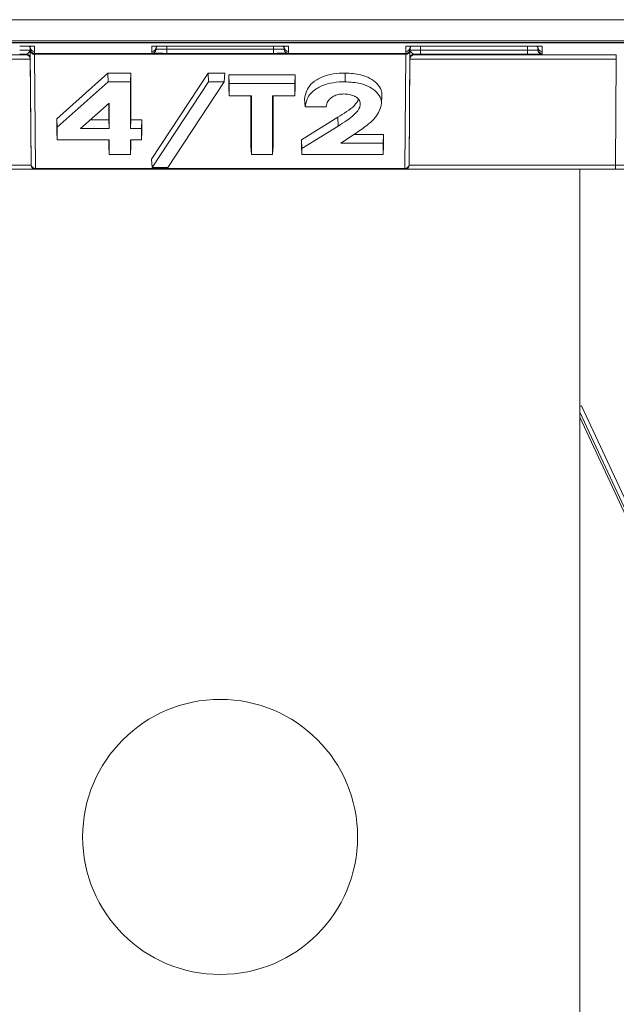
# Model space of a CAD drawing. Header units: millimetres. Extents: x 0 to 2100, y 0 to 1485.
# Tile 34 of 118: x 423 to 458, y 716 to 774. Entities that reach past the tile are written whole.
import ezdxf

# ---------------------------------------------------------------- set-up
doc = ezdxf.new("R2010")
doc.units = ezdxf.units.MM
doc.header["$LTSCALE"] = 5
doc.styles.add('SLDTEXTSTYLE1', font='TXT', dxfattribs={"width": 0.75})
doc.dimstyles.new('SLDDIMSTYLE0', dxfattribs={"dimtxt": 12.5, "dimasz": 15, "dimexe": 0, "dimexo": 0.0625, "dimgap": 3.125, "dimtad": 1, "dimdec": 0, "dimlfac": 0.8, "dimrnd": 1e-09, "dimzin": 12, "dimdsep": 46, "dimtxsty": 'SLDTEXTSTYLE1', "dimblk1": 'CLOSED', "dimblk2": 'CLOSED', "dimsah": 1, "dimcen": 0.09, "dimadec": 0, "dimazin": 3, "dimtfac": 1, "dimtofl": 0, "dimtmove": 0, "dimatfit": 3, "dimldrblk": 'CLOSED', "dimfxl": 1, "dimfrac": 2, "dimtolj": 1, "dimtzin": 12, "dimarcsym": 0})

# ---------------------------------------------------------------- blocks, each defined once
blk = doc.blocks.new('_CLOSED')
at = {"color": 0, "linetype": 'ByBlock', "lineweight": -2}
for p, q in [((-1, 0.166667), (0, 0)), ((-1, 0.166667), (-1, -0.166667)), ((0, 0), (-1, -0.166667)), ((0, 0), (-1, 0))]:
    blk.add_line(p, q, dxfattribs=at)
blk = doc.blocks.new('_D_3')
at = {"color": 7, "linetype": 'Continuous', "lineweight": 0}
for p, q in [((388.114, 750.671), (388.114, 636.921)), ((481.864, 750.671), (481.864, 636.921)), ((388.114, 641.921), (481.864, 641.921))]:
    blk.add_line(p, q, dxfattribs=at)
at = {"color": 7, "linetype": 'Continuous', "lineweight": 0, "xscale": 15, "yscale": 15, "rotation": 180}
blk.add_blockref('_CLOSED', (388.114, 641.921, -164.067), dxfattribs=at)
at = {"color": 7, "linetype": 'Continuous', "lineweight": 0, "xscale": 15, "yscale": 15}
blk.add_blockref('_CLOSED', (481.864, 641.921, -164.067), dxfattribs=at)
at = {"color": 7, "linetype": 'Continuous', "lineweight": 0, "insert": (425.752, 658.034), "char_height": 12.5, "attachment_point": 1, "style": 'SLDTEXTSTYLE1'}
blk.add_mtext('75', dxfattribs=at)

msp = doc.modelspace()

# ---------------------------------------------------------------- linework, layer by layer
at = {"color": 7, "linetype": 'Continuous', "lineweight": 15}
for p, q in [((314.022, 773.945), (470.194, 773.945)), ((469.291, 772.695), (313.981, 772.695)), ((543.745, 772.582), (326.232, 772.582)), ((365.62, 772.59), (504.357, 772.59)), ((374.989, 772.693), (462.489, 772.693)), ((462.489, 772.599), (374.989, 772.599)), ((424.019, 772.372), (424.019, 772.068)), ((430.958, 772.372), (430.99, 772.374)), ((430.958, 772.068), (430.958, 772.372)), ((431.833, 772.38), (438.144, 772.38)), ((439.019, 772.372), (439.019, 772.068)), ((445.958, 772.068), (445.958, 772.372)), ((446.833, 772.38), (453.144, 772.38)), ((454.019, 772.372), (454.019, 772.068)), ((411.579, 771.872), (423.523, 771.872)), ((423.523, 771.872), (423.523, 771.901)), ((423.769, 772.208), (423.769, 772.314)), ((423.828, 765.357), (423.77, 772.11)), ((424.019, 772.068), (424.019, 772.067)), ((424.019, 772.067), (424.019, 771.962)), ((424.019, 771.962), (424.019, 771.961)), ((424.019, 771.961), (424.019, 771.955)), ((424.019, 771.955), (445.958, 771.955)), ((445.957, 771.909), (424.02, 771.909)), ((424.02, 771.909), (424.078, 765.156)), ((430.958, 772.067), (430.958, 772.068)), ((430.958, 771.965), (430.958, 772.067)), ((431.208, 772.314), (431.208, 772.211)), ((431.833, 772.206), (431.833, 771.957)), ((431.833, 772.206), (438.144, 772.206)), ((438.144, 771.957), (431.833, 771.957)), ((438.144, 772.206), (438.144, 771.957)), ((438.769, 772.211), (438.769, 772.314)), ((439.019, 772.068), (439.019, 772.067)), ((439.019, 772.067), (439.019, 771.965)), ((445.899, 765.156), (445.957, 771.909)), ((445.958, 772.067), (445.958, 772.068)), ((445.958, 771.962), (445.958, 772.067)), ((445.958, 771.961), (445.958, 771.962)), ((445.958, 771.955), (445.958, 771.961)), ((446.207, 772.11), (446.149, 765.357)), ((446.208, 772.314), (446.208, 772.208)), ((446.454, 771.901), (446.454, 771.872)), ((446.454, 771.872), (458.398, 771.872)), ((446.833, 772.15), (446.833, 771.9)), ((446.833, 772.15), (453.144, 772.15)), ((453.144, 771.9), (446.833, 771.9)), ((453.144, 772.15), (453.144, 771.9)), ((453.769, 772.208), (453.769, 772.314)), ((454.019, 772.068), (454.019, 772.067)), ((454.019, 772.067), (454.019, 771.962)), ((454.019, 771.962), (454.019, 771.961)), ((454.019, 771.961), (454.019, 771.908)), ((458.398, 771.622), (458.398, 771.872)), ((423.773, 771.622), (411.579, 771.622)), ((423.773, 771.653), (423.773, 771.622)), ((423.828, 765.36), (423.773, 771.622)), ((446.149, 765.36), (446.204, 771.622)), ((446.204, 771.622), (446.204, 771.653)), ((458.398, 771.622), (446.204, 771.622)), ((458.343, 765.36), (458.398, 771.622)), ((425.334, 768.097), (428.357, 770.796)), ((428.357, 770.796), (429.718, 770.796)), ((428.369, 770.277), (428.357, 770.796)), ((429.692, 770.277), (429.718, 770.796)), ((429.718, 770.796), (429.718, 768.034)), ((430.931, 765.704), (434.279, 770.796)), ((434.279, 770.796), (435.268, 770.796)), ((434.295, 770.277), (434.279, 770.796)), ((435.227, 770.277), (435.268, 770.796)), ((435.502, 770.688), (439.419, 770.688)), ((435.502, 769.93), (435.502, 770.688)), ((435.528, 770.168), (435.502, 770.688)), ((439.393, 770.168), (439.419, 770.688)), ((439.419, 770.688), (439.419, 769.93)), ((442.367, 770.277), (442.367, 770.796)), ((425.36, 767.59), (428.369, 770.277)), ((428.369, 770.277), (429.692, 770.277)), ((429.692, 770.277), (429.692, 767.514)), ((430.972, 765.222), (434.295, 770.277)), ((435.227, 770.277), (431.904, 765.222)), ((434.295, 770.277), (435.227, 770.277)), ((435.528, 770.168), (439.393, 770.168)), ((435.528, 769.448), (435.528, 770.168)), ((439.393, 770.168), (439.393, 769.448)), ((435.528, 769.448), (435.502, 769.93)), ((436.834, 769.448), (435.528, 769.448)), ((436.808, 766.463), (436.808, 769.448)), ((436.834, 765.981), (436.834, 769.448)), ((439.393, 769.448), (438.087, 769.448)), ((438.087, 769.448), (438.087, 765.981)), ((438.114, 769.448), (438.114, 766.463)), ((439.393, 769.448), (439.419, 769.93)), ((444.521, 768.972), (444.548, 769.476)), ((444.524, 769.028), (444.55, 769.529)), ((428.438, 769.024), (426.747, 767.514)), ((428.412, 768.034), (428.412, 769.001)), ((428.438, 767.514), (428.438, 769.024)), ((440.007, 768.798), (439.979, 769.279)), ((441.26, 768.798), (440.007, 768.798)), ((425.334, 767.329), (425.334, 768.097)), ((425.36, 767.59), (425.334, 768.097)), ((427.329, 768.034), (428.412, 768.034)), ((428.438, 767.514), (428.412, 768.034)), ((429.692, 767.514), (429.718, 768.034)), ((429.718, 768.034), (430.371, 768.034)), ((430.345, 767.514), (430.371, 768.034)), ((430.371, 768.034), (430.371, 767.329)), ((439.793, 766.847), (441.947, 768.178)), ((441.964, 767.663), (441.947, 768.178)), ((425.36, 766.847), (425.334, 767.329)), ((425.36, 766.847), (425.36, 767.59)), ((426.747, 767.514), (428.438, 767.514)), ((429.692, 767.514), (430.345, 767.514)), ((430.345, 767.514), (430.345, 766.847)), ((430.345, 766.847), (430.371, 767.329)), ((439.819, 766.338), (441.964, 767.663)), ((442.936, 767.185), (442.128, 766.647)), ((442.909, 767.167), (444.643, 767.167)), ((444.617, 766.647), (444.643, 767.167)), ((444.643, 767.167), (444.643, 766.463)), ((428.438, 766.847), (425.36, 766.847)), ((428.412, 766.463), (428.412, 766.847)), ((428.438, 765.981), (428.438, 766.847)), ((430.345, 766.847), (429.692, 766.847)), ((429.692, 766.847), (429.692, 765.981)), ((429.718, 766.847), (429.718, 766.463)), ((439.793, 766.463), (439.793, 766.847)), ((439.819, 766.338), (439.793, 766.847)), ((442.128, 766.647), (444.617, 766.647)), ((444.617, 766.647), (444.617, 765.981)), ((428.438, 765.981), (428.412, 766.463)), ((429.692, 765.981), (428.438, 765.981)), ((429.692, 765.981), (429.718, 766.463)), ((436.834, 765.981), (436.808, 766.463)), ((438.087, 765.981), (436.834, 765.981)), ((438.087, 765.981), (438.114, 766.463)), ((439.819, 765.981), (439.793, 766.463)), ((439.819, 765.981), (439.819, 766.338)), ((444.617, 765.981), (439.819, 765.981)), ((444.617, 765.981), (444.643, 766.463)), ((430.972, 765.222), (430.931, 765.704)), ((411.634, 765.36), (423.828, 765.36)), ((424.078, 765.11), (411.634, 765.11)), ((423.828, 765.357), (423.828, 765.36)), ((423.828, 765.357), (423.828, 765.357)), ((424.078, 765.156), (445.899, 765.156)), ((424.078, 765.156), (424.078, 765.11)), ((445.899, 765.11), (424.078, 765.11)), ((424.078, 765.11), (424.078, 765.11)), ((431.904, 765.222), (430.972, 765.222)), ((445.899, 765.156), (445.899, 765.11)), ((445.899, 765.11), (445.899, 765.11)), ((458.343, 765.11), (445.899, 765.11)), ((446.149, 765.36), (446.149, 765.357)), ((446.149, 765.36), (458.343, 765.36)), ((446.149, 765.357), (446.149, 765.357)), ((456.239, 765.11), (456.239, 706.921)), ((458.343, 765.11), (458.343, 765.36)), ((458.343, 765.36), (460.218, 765.357)), ((459.968, 765.11), (458.343, 765.11)), ((456.331, 751.145), (460.316, 742.596)), ((456.239, 750.466), (459.981, 742.444))]:
    msp.add_line(p, q, dxfattribs=at)
at = {"color": 8, "linetype": 'Continuous', "lineweight": 15}
for p, q in [((423.769, 772.316), (423.769, 772.377)), ((424.019, 772.372), (423.987, 772.374)), ((431.208, 772.377), (431.208, 772.316)), ((431.833, 772.206), (431.833, 772.38)), ((438.144, 772.206), (438.144, 772.38)), ((438.769, 772.316), (438.769, 772.377)), ((438.987, 772.374), (439.019, 772.372)), ((445.99, 772.374), (445.958, 772.372)), ((446.208, 772.377), (446.208, 772.316)), ((446.835, 772.38), (446.833, 772.15)), ((453.144, 772.15), (453.142, 772.38)), ((453.769, 772.316), (453.769, 772.377)), ((453.987, 772.374), (454.019, 772.372)), ((423.768, 772.222), (423.769, 772.156)), ((423.769, 772.203), (423.769, 772.208)), ((446.208, 772.156), (446.209, 772.222)), ((446.208, 772.208), (446.208, 772.203)), ((453.768, 772.222), (453.769, 772.156)), ((453.769, 772.156), (453.769, 772.208)), ((460.089, 742.495), (456.239, 750.756))]:
    msp.add_line(p, q, dxfattribs=at)
at = {"color": 8, "linetype": 'Continuous', "lineweight": 15, "flags": 128}
for points in [[(423.76, 772.377), (423.764, 772.362), (423.769, 772.314)], [(431.208, 772.314), (431.213, 772.362), (431.217, 772.377)], [(438.76, 772.377), (438.764, 772.362), (438.769, 772.314)], [(446.208, 772.314), (446.213, 772.362), (446.217, 772.377)], [(453.76, 772.377), (453.764, 772.362), (453.769, 772.314)]]:
    msp.add_lwpolyline(points, dxfattribs=at)
at = {"color": 7, "linetype": 'Continuous', "lineweight": 15}
msp.add_circle((434.989, 725.671), 8.125, dxfattribs=at)
for centre, radius, start, end in [((423.363, 747.308), 25.072, 88.50018, 90.49985), ((423.519, 772.204), 0.25, 0.83075, 43.98295), ((438.363, 747.308), 25.072, 88.50018, 90.49985), ((446.458, 772.204), 0.25, 136.01705, 179.16925), ((453.363, 747.308), 25.072, 88.50018, 90.49985), ((453.519, 772.204), 0.25, 0.83075, 43.98295), ((423.523, 771.651), 0.25, 0.5011, 90.00108), ((424.019, 772.318), 0.25, 180.5011, 270.00108), ((424.019, 772.317), 0.25, 180.83165, 270.00107), ((424.019, 772.211), 0.25, 180.5011, 270.00108), ((424.019, 772.212), 0.25, 180.83165, 270.00107), ((424.019, 772.205), 0.25, 180.5011, 270.00108), ((423.998, 772.138), 0.23, 186.9041, 275.39857), ((430.958, 772.318), 0.25, 269.99892, 359.4989), ((430.958, 772.317), 0.25, 269.99893, 359.16835), ((430.958, 772.215), 0.25, 269.99972, 315.50109), ((439.019, 772.318), 0.25, 180.5011, 270.00108), ((439.019, 772.317), 0.25, 180.83165, 270.00107), ((439.019, 772.215), 0.25, 180.83088, 229.15754), ((445.979, 772.138), 0.23, 264.60143, 353.0959), ((445.958, 772.318), 0.25, 269.99892, 359.4989), ((445.958, 772.317), 0.25, 269.99893, 359.16835), ((445.958, 772.211), 0.25, 269.99892, 359.4989), ((445.958, 772.212), 0.25, 269.99893, 359.16835), ((445.958, 772.205), 0.25, 269.99892, 359.4989), ((446.454, 771.651), 0.25, 89.99892, 179.4989), ((454.019, 772.318), 0.25, 180.5011, 270.00108), ((454.019, 772.317), 0.25, 180.83165, 270.00107), ((454.019, 772.211), 0.25, 180.5011, 270.00108), ((454.019, 772.212), 0.25, 180.83165, 270.00107), ((454.019, 772.158), 0.25, 180.5011, 270.00108), ((424.056, 765.385), 0.23, 186.9041, 275.39857), ((424.078, 765.36), 0.25, 180.50029, 270), ((445.921, 765.385), 0.23, 264.60143, 353.0959), ((445.899, 765.36), 0.25, 270, 359.49971)]:
    msp.add_arc(centre, radius, start, end, dxfattribs=at)
at = {"color": 8, "linetype": 'Continuous', "lineweight": 15}
for centre, radius, start, end in [((431.458, 772.208), 0.25, 137.13928, 179.16926), ((438.519, 772.208), 0.25, 0.83074, 42.86072), ((430.958, 772.215), 0.25, 315.50103, 359.16925), ((439.019, 772.215), 0.25, 229.15748, 270.00016), ((450.321, 764.035), 14.222, 294.58615, 294.99691)]:
    msp.add_arc(centre, radius, start, end, dxfattribs=at)
at = {"color": 7, "linetype": 'Continuous', "lineweight": 15}
for centre, major_axis, ratio, start_param, end_param in [((431.833, 772.372), (0.875, 0), 0.008727, 1.570872, 3.141593), ((446.833, 772.372), (0.875, 0), 0.008727, 1.570872, 3.141593), ((423.144, 772.158), (0.625, -0.002), 0.012216, 4.712538, 6.283258), ((423.144, 771.908), (0.875, 0), 0.008727, 4.712465, 5.160826), ((423.523, 771.622), (-0.178, 0.178), 0.991311, 3.931354, 5.493424), ((423.773, 771.703), (-0.004, 0.5), 0.000076, 0.008726, 0.619591), ((424.023, 771.705), (-0.004, 0.25), 0.000152, 0.008724, 0.619589), ((445.954, 771.705), (0.004, 0.25), 0.000152, 5.663596, 6.274461), ((446.454, 771.622), (0.178, 0.178), 0.991311, 0.789761, 2.351831), ((446.204, 771.703), (0.004, 0.5), 0.000076, 5.663594, 6.274459), ((446.833, 772.158), (0.625, 0.002), 0.012216, 3.14152, 4.71224), ((446.833, 771.908), (0.875, 0), 0.008727, 4.263952, 4.712313), ((453.144, 772.158), (0.625, -0.002), 0.012216, 4.712538, 6.283258), ((453.144, 771.908), (0.875, 0), 0.008727, 4.712465, 6.283185), ((424.078, 765.36), (0, 0.25), 0.999924, 1.579523, 3.141593), ((445.899, 765.36), (0, 0.25), 0.999924, 3.141593, 4.703663)]:
    msp.add_ellipse(centre, major_axis=major_axis, ratio=ratio, start_param=start_param, end_param=end_param, dxfattribs=at)
for points, knots in [([(423.523, 771.901), (423.543, 771.908), (423.593, 771.924), (423.697, 772.015), (423.76, 772.092), (423.769, 772.141), (423.769, 772.155), (423.769, 772.156)], [0, 0, 0, 0, 0.200769, 0.498761, 0.853829, 0.993399, 1, 1, 1, 1]), ([(423.769, 772.156), (423.769, 772.154), (423.769, 772.126), (423.77, 772.024), (423.772, 771.855), (423.773, 771.689), (423.773, 771.664), (423.773, 771.653)], [0, 0, 0, 0, 0.0052084, 0.1154306, 0.4194188, 0.7345585, 1, 1, 1, 1]), ([(431.833, 771.957), (431.778, 771.957), (431.624, 771.958), (431.405, 771.958), (431.204, 771.96), (431.083, 771.961), (431.053, 771.962), (431.049, 771.962)], [0, 0, 0, 0, 0.168701, 0.467471, 0.696515, 0.953447, 1, 1, 1, 1]), ([(431.208, 772.211), (431.21, 772.211), (431.215, 772.21), (431.27, 772.209), (431.381, 772.208), (431.528, 772.207), (431.684, 772.206), (431.793, 772.206), (431.833, 772.206)], [0, 0, 0, 0, 0.100993, 0.315482, 0.499944, 0.664383, 0.878882, 1, 1, 1, 1]), ([(438.144, 772.206), (438.177, 772.206), (438.28, 772.206), (438.438, 772.207), (438.587, 772.208), (438.7, 772.209), (438.761, 772.21), (438.767, 772.211), (438.769, 772.211)], [0, 0, 0, 0, 0.100993, 0.315482, 0.499944, 0.664383, 0.878882, 1, 1, 1, 1]), ([(438.927, 771.962), (438.919, 771.962), (438.887, 771.961), (438.76, 771.96), (438.556, 771.958), (438.334, 771.958), (438.19, 771.957), (438.144, 771.957)], [0, 0, 0, 0, 0.077639, 0.305931, 0.562019, 0.859793, 1, 1, 1, 1]), ([(446.204, 771.653), (446.204, 771.664), (446.204, 771.689), (446.205, 771.855), (446.207, 772.024), (446.208, 772.126), (446.208, 772.154), (446.208, 772.156)], [0, 0, 0, 0, 0.2654415, 0.5805812, 0.8845694, 0.9947916, 1, 1, 1, 1]), ([(446.208, 772.156), (446.208, 772.155), (446.208, 772.141), (446.217, 772.092), (446.28, 772.015), (446.384, 771.924), (446.434, 771.908), (446.454, 771.901)], [0, 0, 0, 0, 0.006601, 0.146171, 0.501239, 0.799231, 1, 1, 1, 1]), ([(439.979, 769.279), (440.032, 769.537), (440.117, 769.948), (440.67, 770.42), (441.295, 770.687), (441.899, 770.788), (442.254, 770.794), (442.367, 770.796)], [0, 0, 0, 0, 0.334771, 0.53203, 0.729843, 0.914179, 1, 1, 1, 1]), ([(442.367, 770.796), (442.683, 770.778), (443.224, 770.747), (443.869, 770.491), (444.285, 770.17), (444.518, 769.836), (444.541, 769.612), (444.55, 769.529)], [0, 0, 0, 0, 0.2737286, 0.4684849, 0.6628311, 0.8751654, 1, 1, 1, 1]), ([(440.007, 768.798), (440.059, 769.04), (440.143, 769.434), (440.673, 769.896), (441.29, 770.165), (441.893, 770.268), (442.25, 770.275), (442.367, 770.277)], [0, 0, 0, 0, 0.322298, 0.522508, 0.723266, 0.909484, 1, 1, 1, 1]), ([(442.367, 770.277), (442.679, 770.259), (443.214, 770.229), (443.851, 769.976), (444.262, 769.659), (444.492, 769.33), (444.515, 769.11), (444.524, 769.028)], [0, 0, 0, 0, 0.2743398, 0.4691619, 0.6635802, 0.8756758, 1, 1, 1, 1]), ([(442.292, 769.556), (442.183, 769.55), (441.963, 769.538), (441.662, 769.422), (441.413, 769.235), (441.289, 769.011), (441.268, 768.857), (441.26, 768.798)], [0, 0, 0, 0, 0.17673, 0.355165, 0.567599, 0.832159, 1, 1, 1, 1]), ([(443.27, 768.975), (443.255, 769.064), (443.228, 769.215), (443.019, 769.392), (442.767, 769.505), (442.508, 769.55), (442.347, 769.554), (442.292, 769.556)], [0, 0, 0, 0, 0.292191, 0.491797, 0.691096, 0.894867, 1, 1, 1, 1]), ([(441.947, 768.178), (442.121, 768.289), (442.469, 768.51), (442.94, 768.85), (443.098, 769.118), (443.172, 769.242)], [0, 0, 0, 0, 0.348011, 0.696553, 1, 1, 1, 1]), ([(441.964, 767.663), (442.14, 767.774), (442.491, 767.994), (442.959, 768.354), (443.234, 768.695), (443.262, 768.911), (443.27, 768.975)], [0, 0, 0, 0, 0.290757, 0.581949, 0.875812, 1, 1, 1, 1]), ([(444.524, 769.028), (444.485, 768.839), (444.387, 768.359), (443.747, 767.742), (443.181, 767.353), (442.936, 767.185)], [0, 0, 0, 0, 0.270788, 0.684498, 1, 1, 1, 1])]:
    msp.add_open_spline(points, degree=3, knots=knots, dxfattribs=at)
at = {"color": 8, "linetype": 'Continuous', "lineweight": 15}
for points, knots in [([(431.049, 771.962), (431.016, 771.963), (430.964, 771.964), (430.96, 771.965), (430.958, 771.965)], [0, 0, 0, 0, 0.6419474, 1, 1, 1, 1]), ([(439.019, 771.965), (439.017, 771.965), (439.012, 771.963), (438.958, 771.962), (438.927, 771.962)], [0, 0, 0, 0, 0.433038, 1, 1, 1, 1])]:
    msp.add_open_spline(points, degree=3, knots=knots, dxfattribs=at)

# ---------------------------------------------------------------- dimensions: what is measured, and where the dimension line sits
at = {"color": 7, "linetype": 'Continuous', "lineweight": 0}
dim = msp.add_linear_dim(base=(481.864, 641.921), p1=(388.114, 755.671), p2=(481.864, 755.671), dimstyle='SLDDIMSTYLE0', dxfattribs=at)
dim.commit()
dim.dimension.update_dxf_attribs({"geometry": '_D_3', "text_midpoint": (434.989, 641.921), "dimtype": 160})

doc.saveas('drawing.dxf')
